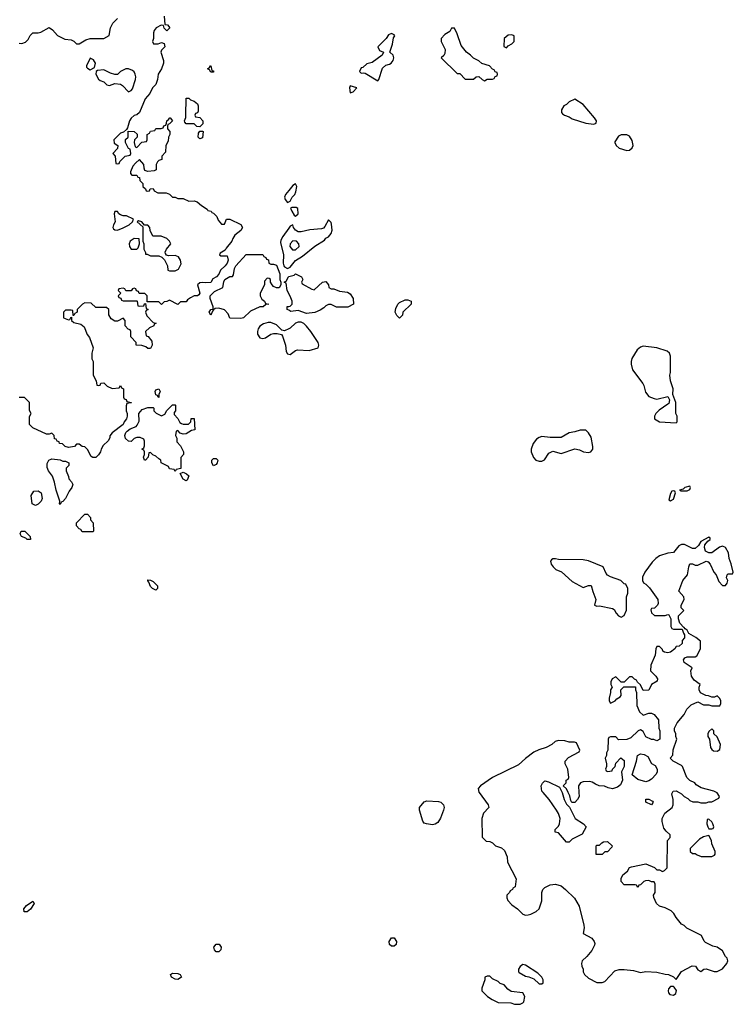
# Model space of a CAD drawing. Header units: inches. Extents: x 2601682 to 2755810, y 449311 to 584050.
# Tile 176 of 256: x 2618035 to 2623248, y 518452 to 525648. Entities that reach past the tile are written whole.
import ezdxf

# ---------------------------------------------------------------- set-up
doc = ezdxf.new("R2010")
doc.units = ezdxf.units.IN
doc.header["$MEASUREMENT"] = 0
for name, color, linetype in [('C6511', 7, 'Continuous'), ('C6512', 7, 'Continuous'), ('C6521', 7, 'Continuous'), ('C6522', 7, 'Continuous')]:
    doc.layers.add(name, color=color, linetype=linetype)

msp = doc.modelspace()

# ---------------------------------------------------------------- linework, layer by layer
at = {"layer": 'C6511', "color": 2, "elevation": 30}
for points in [[(2618067, 519127), (2618065.6, 519150), (2618084.9, 519175.1), (2618130, 519206.8), (2618140.5, 519190), (2618113, 519147), (2618090, 519127)], [(2619470, 518835.3), (2619459, 518850), (2619454, 518870), (2619470, 518891), (2619491, 518891), (2619506, 518870), (2619504.7, 518850), (2619490, 518835.3)], [(2619190, 518634), (2619170, 518635.6), (2619142.9, 518650), (2619136, 518670), (2619150, 518680.5), (2619190, 518678), (2619206, 518670), (2619215.5, 518655.5), (2619217.3, 518650), (2619210, 518644.5)]]:
    msp.add_lwpolyline(points, close=True, dxfattribs=at)
at = {"layer": 'C6512', "color": 2}
for points, elevation in [([(2619090, 525674), (2619094, 525614), (2619114, 525610), (2619132, 525590), (2619110, 525568), (2619090, 525586), (2619086, 525606), (2619067.3, 525607.3), (2619032, 525590), (2619018, 525570), (2619012.7, 525552.7), (2619012, 525510), (2619004.7, 525490), (2619012.7, 525472.7), (2619047.3, 525472.7), (2619070, 525482), (2619090, 525474), (2619094, 525450), (2619070, 525426), (2619064.7, 525410), (2619086, 525350), (2619086, 525330), (2619070.5, 525289.5), (2619046, 525250), (2619042, 525210), (2619030, 525175.3), (2619004.7, 525150), (2618986, 525110), (2618951, 525070), (2618910.7, 524969.3), (2618890, 524954), (2618871.1, 524948.9), (2618850, 524928), (2618838, 524910), (2618822, 524858), (2618814, 524846), (2618792.7, 524827.3), (2618770, 524818), (2618722, 524770), (2618724.7, 524744.7), (2618752, 524730), (2618750, 524706), (2618714, 524670), (2618731.6, 524651.6), (2618738, 524598), (2618750, 524594), (2618762, 524598), (2618767.3, 524612.7), (2618806, 524650), (2618842, 524658), (2618846, 524670), (2618842, 524702), (2618830, 524706), (2618808, 524750), (2618808.4, 524771.6), (2618826, 524790), (2618826, 524834), (2618870, 524832), (2618892.7, 524812.7), (2618894, 524790), (2618874, 524770), (2618872, 524750), (2618878, 524718), (2618890, 524714), (2618927.3, 524752.7), (2618962, 524758), (2618966, 524770), (2618966, 524810), (2618982, 524818), (2618990, 524834), (2619022, 524838), (2619030, 524852), (2619067.3, 524852.7), (2619082, 524858), (2619088, 524872), (2619102, 524878), (2619108, 524892), (2619108.7, 524910), (2619122, 524918), (2619130.7, 524930.7), (2619134, 524930), (2619152, 524910), (2619130, 524886), (2619118, 524882), (2619114, 524870), (2619114, 524850), (2619131.6, 524831.6), (2619132, 524810), (2619122, 524790), (2619119.6, 524760.4), (2619102, 524730), (2619099.6, 524680.4), (2619074, 524650), (2619072.7, 524627.3), (2619050, 524618), (2619042, 524610), (2619032, 524590), (2619032, 524550), (2619016.9, 524543.1), (2618970, 524538), (2618950, 524546), (2618943.1, 524563.1), (2618942, 524590), (2618910, 524626), (2618879.6, 524600.4), (2618862, 524578), (2618843.6, 524536.4), (2618843.6, 524523.6), (2618852.7, 524512.7), (2618891.6, 524511.6), (2618898, 524498), (2618910, 524494), (2618912.7, 524472.7), (2618934, 524450), (2618934, 524430), (2618952.7, 524412.7), (2618958, 524398), (2618970, 524394), (2618982, 524398), (2618987.3, 524412.7), (2619010, 524414), (2619018, 524398), (2619043.6, 524383.6), (2619103.6, 524383.6), (2619130, 524372), (2619150, 524352), (2619170, 524351.3), (2619190, 524342), (2619230, 524342), (2619270, 524322), (2619310, 524324.7), (2619330, 524318), (2619362, 524290), (2619403.6, 524263.6), (2619410, 524254), (2619434, 524250), (2619438, 524238), (2619450, 524234), (2619474, 524210), (2619483.6, 524183.6), (2619510, 524154), (2619530, 524154), (2619546, 524190), (2619569.1, 524190.9), (2619651, 524151), (2619662, 524130), (2619650, 524108.7), (2619607.3, 524072.7), (2619591, 524050), (2619584.7, 524030), (2619542, 523978), (2619536, 523964), (2619498, 523942), (2619494, 523930), (2619503.6, 523923.6), (2619550, 523922), (2619558.8, 523890), (2619550.5, 523869.5), (2619534.8, 523850), (2619501.4, 523818.6), (2619490, 523788), (2619472, 523770), (2619446, 523754), (2619430, 523728.7), (2619390, 523724), (2619372, 523728), (2619350, 523726), (2619334, 523710), (2619351.3, 523650), (2619343.6, 523636.4), (2619334, 523630), (2619310, 523629), (2619283.5, 523616.5), (2619259.6, 523600.4), (2619250, 523586), (2619210, 523586), (2619190, 523566), (2619130, 523598), (2619110, 523588), (2619090, 523586), (2619070, 523566), (2619050, 523586), (2618966, 523586), (2618966, 523630), (2618950, 523646), (2618907.3, 523647.3), (2618902, 523662), (2618887.3, 523667.3), (2618882, 523682), (2618870, 523686), (2618858, 523682), (2618850, 523666), (2618810, 523666), (2618802, 523682), (2618790, 523686), (2618758, 523682), (2618754, 523670), (2618774, 523650), (2618754, 523630), (2618758, 523618), (2618772.7, 523612.7), (2618778, 523598), (2618790, 523594), (2618890, 523594), (2618894, 523590), (2618898, 523558), (2618910, 523554), (2618942, 523558), (2618947.3, 523572.7), (2618954, 523574), (2618958, 523538), (2618972, 523530), (2618958, 523522), (2618954, 523510), (2618963.6, 523483.6), (2619010, 523434), (2619032, 523430), (2619018, 523422), (2619014, 523410), (2618983.6, 523396.4), (2618954, 523370), (2618958, 523338), (2618972.7, 523332.7), (2618999.6, 523299.6), (2619002, 523270), (2618990, 523246), (2618970, 523246), (2618956.4, 523256.4), (2618927.3, 523267.3), (2618886, 523270), (2618886, 523290), (2618846, 523330), (2618846, 523370), (2618842, 523382), (2618827.3, 523387.3), (2618806, 523410), (2618806, 523450), (2618790, 523466), (2618750, 523446), (2618730, 523446), (2618702, 523462), (2618686, 523490), (2618686, 523530), (2618670, 523546), (2618590, 523546), (2618556.4, 523576.4), (2618510, 523578), (2618494, 523570), (2618454, 523530), (2618454, 523510), (2618438, 523502), (2618430, 523486), (2618426, 523486), (2618422, 523522), (2618410, 523526), (2618370, 523526), (2618354, 523510), (2618354, 523470), (2618390, 523454), (2618402, 523458), (2618407.3, 523472.7), (2618414, 523474), (2618414, 523450), (2618430, 523434), (2618482, 523422), (2618504.7, 523404.7), (2618526.4, 523346.4), (2618545.4, 523325.4), (2618571.3, 523250), (2618562, 523210), (2618562, 523170), (2618572, 523150), (2618572, 523050), (2618594, 523010), (2618598, 522978), (2618610, 522974), (2618622, 522978), (2618627.3, 522992.7), (2618650, 522994), (2618674, 522970), (2618710, 522952), (2618762, 522958), (2618770, 522974), (2618778, 522958), (2618794, 522950), (2618794, 522890), (2618798, 522878), (2618812.7, 522872.7), (2618818, 522858), (2618851.6, 522851.6), (2618850, 522848), (2618818, 522842), (2618812.7, 522827.3), (2618811.3, 522790), (2618818.8, 522770), (2618818.8, 522750), (2618814, 522730), (2618798.8, 522710), (2618790.4, 522689.6), (2618711, 522629), (2618692, 522608), (2618692, 522592), (2618682, 522570), (2618644.7, 522535.3), (2618630.7, 522509.3), (2618626, 522490), (2618610, 522468.7), (2618590, 522448.7), (2618570, 522448), (2618556.4, 522456.4), (2618530, 522506), (2618510, 522526), (2618490, 522528), (2618470, 522546), (2618450, 522546), (2618434, 522530), (2618390, 522522), (2618366, 522530), (2618348, 522548), (2618326, 522550), (2618322, 522562), (2618308, 522568), (2618302, 522582), (2618290, 522586), (2618286, 522610), (2618270, 522626), (2618250, 522618), (2618230, 522618), (2618130, 522666), (2618106, 522690), (2618107.3, 522747.3), (2618118, 522770), (2618107.3, 522792.7), (2618106, 522850), (2618070, 522886), (2618030, 522886)], 30), ([(2618030, 525476), (2618050, 525474.8), (2618076, 525484), (2618095.3, 525504.7), (2618110, 525532), (2618130, 525552), (2618170, 525551.3), (2618190, 525556), (2618250, 525591), (2618274.4, 525574.4), (2618310, 525532), (2618365.4, 525505.4), (2618410, 525502), (2618430, 525492), (2618450, 525472), (2618470, 525472), (2618518, 525502), (2618550, 525511.3), (2618650, 525512), (2618688, 525532), (2618697.2, 525590), (2618716, 525624), (2618750, 525656)], 30), ([(2620000, 524400.4), (2619976.3, 524370), (2619968.6, 524351.4), (2619974, 524334), (2619990, 524312), (2620000, 524317)], 34), ([(2620000, 524125.1), (2619956, 524064), (2619943.1, 524036.9), (2619941.1, 524018.9), (2619962.2, 523930), (2619959.4, 523870), (2619965.2, 523850), (2619970, 523842.3), (2619990, 523830.2), (2620000, 523834.3)], 34), ([(2620000, 523646.9), (2619988.4, 523668.4), (2619982, 523722), (2619966, 523730), (2619982, 523738), (2619998, 523770), (2620000, 523770.5)], 30), ([(2620000, 523524.3), (2619988, 523530), (2619988.9, 523551.1), (2620000, 523552.6)], 30), ([(2620000, 523389.4), (2619970, 523374), (2619950, 523378), (2619910, 523417.2), (2619870, 523436), (2619850, 523435.1), (2619815.2, 523424.8), (2619790, 523409.2), (2619778, 523390), (2619772.7, 523370), (2619773, 523350), (2619790, 523322), (2619810, 523318), (2619830, 523323), (2619870, 523350.7), (2619890, 523354.8), (2619914.8, 523354.8), (2619946.8, 523346.8), (2619955.5, 523335.5), (2619977.3, 523270), (2619982.3, 523222.3), (2619990, 523207.3), (2620000, 523204.7)], 34)]:
    msp.add_lwpolyline(points, dxfattribs=dict(at, elevation=elevation))
at = {"layer": 'C6512', "color": 2, "elevation": 30}
for points in [[(2618550, 525366), (2618522, 525310), (2618522, 525302), (2618530, 525294), (2618550, 525282), (2618582, 525298), (2618588, 525330), (2618574.6, 525354.6)], [(2618830, 525288.7), (2618810, 525288.7), (2618772, 525270), (2618750, 525248), (2618730, 525248), (2618698, 525258), (2618650, 525282), (2618602, 525278), (2618594, 525270), (2618592, 525250), (2618610, 525214), (2618623.6, 525203.6), (2618650, 525194), (2618671.1, 525171.1), (2618690, 525166.8), (2618730, 525181), (2618770, 525178), (2618786.8, 525166.8), (2618830, 525122), (2618850, 525132), (2618858, 525142), (2618881.2, 525210), (2618884, 525230), (2618879, 525250), (2618870, 525268), (2618858, 525278)], [(2619430, 525266), (2619422, 525282), (2619406, 525290), (2619422, 525298), (2619428, 525312), (2619432, 525310), (2619438, 525278), (2619450, 525274), (2619450, 525266)], [(2619350, 524866), (2619328.4, 524868.4), (2619310, 524886), (2619250, 524886), (2619240.4, 524900.4), (2619238, 524910), (2619247.3, 524932.7), (2619248.4, 524951.6), (2619250, 525074), (2619270, 525074), (2619283.6, 525063.6), (2619310, 525054), (2619332.7, 525032.7), (2619339.6, 525019.6), (2619339.6, 524980.4), (2619332.7, 524967.3), (2619318, 524962), (2619314, 524950), (2619318, 524938), (2619350, 524934), (2619372, 524910), (2619371.6, 524888.4)], [(2619350, 524778), (2619338, 524790), (2619340.4, 524819.6), (2619350, 524834), (2619370, 524834), (2619374, 524830), (2619370, 524786)], [(2618750, 524246), (2618730, 524246), (2618724.7, 524230), (2618731, 524171), (2618718.8, 524150), (2618716, 524130), (2618720.7, 524120.7), (2618730, 524111.3), (2618750, 524110.8), (2618790, 524127.3), (2618835.3, 524150), (2618858, 524170), (2618866, 524190), (2618814.6, 524214.6), (2618790, 524215.3), (2618770, 524222), (2618758, 524230)], [(2618902, 524178), (2618894, 524170), (2618934, 524134), (2618934, 524030), (2618942, 524010), (2618942, 523970), (2618954, 523946), (2618954, 523934), (2618966, 523934), (2618990, 523922), (2619050, 523922), (2619072.7, 523912.7), (2619092, 523892), (2619114, 523850), (2619118, 523818), (2619130, 523814), (2619170, 523814), (2619190, 523822), (2619195.3, 523824.7), (2619215.3, 523864.7), (2619208.7, 523890), (2619194.6, 523914.6), (2619170, 523924), (2619122, 523922), (2619107.3, 523927.3), (2619100.4, 523940.4), (2619098, 523950), (2619108, 523970), (2619138, 524010), (2619128, 524030), (2619110, 524048), (2619067.3, 524067.3), (2619007.3, 524067.3), (2618988.4, 524108.4), (2618986, 524130), (2618970, 524146), (2618946, 524146), (2618926, 524170)], [(2618870, 524049), (2618841, 524030), (2618834.8, 524010), (2618836, 523990), (2618850, 523971.3), (2618890, 523972), (2618899, 523981), (2618909, 524010), (2618907.3, 524047.3)], [(2619870, 523862), (2619890, 523862), (2619910, 523854), (2619936, 523790), (2619934, 523750), (2619942, 523730), (2619942, 523710), (2619930, 523688), (2619910, 523688), (2619890, 523698), (2619878, 523710), (2619866, 523730), (2619866, 523750), (2619856.4, 523756.4), (2619842, 523758), (2619822, 523738), (2619822, 523710), (2619792, 523650), (2619792, 523630), (2619804.7, 523604.7), (2619822, 523590), (2619830, 523574), (2619854, 523570), (2619832.7, 523567.3), (2619814, 523550), (2619790, 523548.7), (2619722, 523518), (2619670, 523468.7), (2619650, 523464), (2619570, 523468), (2619558, 523498), (2619530, 523528), (2619490, 523539), (2619463.6, 523536.4), (2619451.6, 523528.4), (2619442, 523518), (2619430, 523488), (2619418, 523510), (2619430, 523531.3), (2619447.3, 523532.7), (2619448.7, 523550), (2619425.6, 523610), (2619426.6, 523630), (2619458.9, 523661.1), (2619519, 523690), (2619526.6, 523733.4), (2619534, 523750), (2619570, 523771), (2619588.4, 523771.6), (2619596.4, 523783.6), (2619604, 523830), (2619614, 523850), (2619690, 523931), (2619810, 523931.3), (2619818, 523918), (2619834, 523910), (2619838, 523898), (2619852.7, 523892.7), (2619854, 523870)], [(2619050, 522886), (2619042, 522902), (2619030, 522906), (2619025.2, 522930), (2619030, 522942), (2619050, 522951), (2619062, 522930), (2619052, 522910)], [(2619230, 522691.3), (2619268, 522692), (2619286, 522710), (2619287.3, 522732.7), (2619310, 522734), (2619314, 522650), (2619290, 522645.2), (2619250, 522622), (2619230, 522618), (2619207.3, 522627.3), (2619190, 522646), (2619178, 522642), (2619174, 522610), (2619182, 522590), (2619183.6, 522563.6), (2619210, 522534), (2619232, 522490), (2619232, 522470), (2619212.7, 522447.3), (2619212, 522368), (2619178, 522362), (2619170, 522346), (2619162, 522362), (2619130, 522366), (2619122, 522382), (2619068.9, 522408.9), (2619066, 522430), (2619050, 522438), (2619030, 522458), (2619008, 522468), (2618990, 522486), (2618978, 522482), (2618974, 522450), (2618954, 522430), (2618946, 522430), (2618938, 522450), (2618946, 522470), (2618946, 522490), (2618942, 522502), (2618926, 522510), (2618942, 522518), (2618947.3, 522532.7), (2618947.3, 522567.3), (2618942, 522582), (2618915.3, 522595.3), (2618890, 522595.3), (2618870, 522588), (2618850, 522566), (2618830, 522568), (2618808.2, 522588.2), (2618802.9, 522610), (2618809.6, 522630.4), (2618818.7, 522641.3), (2618842, 522658), (2618884.7, 522675.3), (2618894, 522686), (2618906.3, 522713.7), (2618906, 522770), (2618930, 522798.4), (2618970, 522814), (2619010, 522814), (2619014, 522810), (2619014, 522790), (2619031.6, 522771.6), (2619070, 522752), (2619095.3, 522764.7), (2619109.1, 522790.9), (2619150, 522834), (2619170, 522834), (2619174, 522830), (2619172, 522790), (2619163.6, 522776.4), (2619163.6, 522763.6), (2619190, 522734), (2619205.4, 522705.4), (2619216.9, 522696.9)], [(2618350, 522422), (2618370, 522422), (2618394, 522410), (2618394, 522390), (2618374, 522370), (2618374, 522350), (2618392, 522310), (2618392.7, 522292.7), (2618414, 522270), (2618422, 522250), (2618416, 522230), (2618396.8, 522203.2), (2618370, 522148), (2618350, 522126), (2618338, 522122), (2618330, 522106), (2618326, 522110), (2618328, 522130), (2618301.2, 522210), (2618289.3, 522269.3), (2618273.2, 522313.2), (2618246, 522350), (2618236.4, 522376.4), (2618236.4, 522403.6), (2618248.7, 522430), (2618270, 522438), (2618330.9, 522430.9)], [(2619450, 522388), (2619438, 522410), (2619438, 522430), (2619450, 522442), (2619470, 522442), (2619482, 522430), (2619478, 522410), (2619470, 522398)], [(2619250, 522278), (2619228, 522290), (2619207.3, 522332.7), (2619230, 522342), (2619254, 522330), (2619270, 522314), (2619258, 522282)], [(2618150, 522098), (2618126, 522110), (2618118, 522170), (2618138, 522202), (2618170, 522204.7), (2618191, 522190), (2618198, 522150), (2618190.9, 522129.1), (2618170, 522108)], [(2618490, 521906), (2618482, 521922), (2618470, 521926), (2618448.7, 521950), (2618450, 521972), (2618510, 522034), (2618530, 522034), (2618551.3, 522010), (2618552, 521992), (2618572, 521970), (2618574, 521910), (2618570, 521906)], [(2618110, 521848), (2618090, 521849), (2618079, 521859), (2618048, 521870), (2618038, 521890), (2618046, 521910), (2618071.1, 521911.1), (2618111.3, 521870), (2618114, 521850)], [(2619030, 521478), (2619006, 521490), (2618990, 521506), (2618978, 521538), (2618970, 521546), (2618970, 521554), (2618990, 521552), (2619010, 521542), (2619042, 521510), (2619042, 521490)]]:
    msp.add_lwpolyline(points, close=True, dxfattribs=at)
at = {"layer": 'C6521', "color": 2}
for points, elevation in [([(2621050, 519763.7), (2621006, 519770), (2620990, 519775.3), (2620979, 519790), (2620955.3, 519870), (2620955.3, 519890), (2620990, 519931), (2621010, 519938.8), (2621093.7, 519933.7), (2621112, 519930), (2621130.7, 519910.7), (2621134.8, 519890), (2621130.9, 519870.9), (2621108.5, 519811.5), (2621090, 519781.2), (2621070, 519769.3)], 30), ([(2622650, 519908.7), (2622608, 519930), (2622608.7, 519951.3), (2622630, 519952), (2622656.9, 519936.9), (2622662, 519930)], 34), ([(2623070, 519806), (2623058, 519802), (2623054, 519770), (2623062, 519750), (2623070, 519734), (2623090, 519734), (2623102, 519738), (2623106, 519750), (2623098, 519770), (2623090, 519786)], 34), ([(2623070, 519686), (2623030, 519675.3), (2623002, 519658), (2622934, 519590), (2622934, 519570), (2622950, 519554), (2622970, 519554), (2622983.6, 519543.6), (2623012.7, 519532.7), (2623090, 519532), (2623110, 519542), (2623115.3, 519550), (2623115.3, 519570), (2623090, 519626), (2623088, 519650)], 34), ([(2622290, 519546), (2622247.3, 519547.3), (2622246, 519610), (2622250, 519614), (2622270, 519614), (2622287.3, 519632.7), (2622300.4, 519639.6), (2622330, 519642), (2622362, 519610), (2622359.6, 519600.4), (2622330, 519566), (2622310, 519566)], 34), ([(2620750, 518876.2), (2620736.2, 518890), (2620734.5, 518910), (2620750, 518938.8), (2620770, 518937.3), (2620788, 518910), (2620785.5, 518890), (2620770, 518876.2)], 30), ([(2621710, 518742.7), (2621690.5, 518729.5), (2621678.8, 518710), (2621678, 518690), (2621684.5, 518684.5), (2621730, 518657.3), (2621754, 518654), (2621790, 518638), (2621830, 518602), (2621850, 518602), (2621858, 518610), (2621858, 518630), (2621848, 518650), (2621820.4, 518680.4), (2621730, 518738)], 34), ([(2621470, 518658), (2621450, 518658), (2621434, 518650), (2621432, 518630), (2621412, 518570), (2621412, 518550), (2621452, 518510), (2621486.4, 518486.4), (2621530, 518464.7), (2621623.6, 518463.6), (2621650, 518452), (2621690, 518452), (2621710, 518462), (2621718, 518470), (2621724, 518510), (2621710, 518535.3), (2621626, 518546), (2621602, 518562), (2621573.6, 518593.6), (2621544.7, 518604.7), (2621530, 518618), (2621490, 518638)], 34), ([(2622810, 518582), (2622790, 518582), (2622775.3, 518564.7), (2622771, 518550), (2622775.3, 518535.3), (2622784.9, 518524.9), (2622810, 518518.8), (2622828.7, 518530), (2622833.2, 518553.2), (2622817.2, 518577.2)], 34)]:
    msp.add_lwpolyline(points, close=True, dxfattribs=dict(at, elevation=elevation))
at = {"layer": 'C6521', "color": 2, "elevation": 34}
for points in [[(2621391.5, 520000), (2621458, 519910), (2621462, 519890), (2621422, 519850), (2621412, 519810), (2621412.7, 519672.7), (2621443.6, 519643.6), (2621470, 519642), (2621490, 519632), (2621511.1, 519611.1), (2621555.3, 519595.3), (2621577.3, 519577.3), (2621596, 519530), (2621598, 519490), (2621662, 519370), (2621654, 519310), (2621638, 519302), (2621634, 519290), (2621618, 519282), (2621614, 519270), (2621594, 519250), (2621594, 519230), (2621602, 519210), (2621630, 519178), (2621670.6, 519150.6), (2621710, 519111.3), (2621730, 519104.7), (2621750, 519106), (2621770, 519111), (2621808, 519130), (2621828.7, 519150), (2621848.4, 519208.4), (2621848.7, 519270), (2621855.3, 519290), (2621870, 519304.7), (2621910, 519326), (2621950, 519330.8), (2621990, 519317.3), (2622022.8, 519290), (2622087.9, 519227.9), (2622121, 519170), (2622156, 519030), (2622158, 519010), (2622152, 518970), (2622215.2, 518935.2), (2622231.3, 518910), (2622235.3, 518895.3), (2622234.8, 518885.2), (2622214, 518846), (2622178.5, 518801.5), (2622144.7, 518770), (2622138, 518750), (2622141, 518730), (2622151.3, 518710), (2622152, 518690), (2622162, 518670), (2622190, 518642), (2622250, 518612), (2622290, 518611.3), (2622310, 518618), (2622383.2, 518696.8), (2622413.6, 518706.4), (2622450, 518706.8), (2622518, 518698), (2622570, 518684.7), (2622610, 518691), (2622690, 518686.8), (2622750, 518671.3), (2622774, 518670), (2622810, 518654), (2622830, 518634), (2622869.3, 518690.7), (2622946.3, 518733.7), (2622970.7, 518730.7), (2622990, 518704.7), (2623010, 518691.3), (2623032.1, 518707.9), (2623050, 518710.6), (2623109.4, 518690.6), (2623130, 518693), (2623170, 518710.7), (2623201.2, 518750), (2623209, 518770), (2623202, 518790), (2623190, 518802), (2623170, 518842), (2623130, 518868.7), (2623098, 518878), (2623044.7, 518904.7), (2623034.6, 518914.6), (2623014.6, 518954.6), (2622909.1, 519009.1), (2622890, 519028), (2622870, 519038), (2622830, 519086), (2622814.6, 519114.6), (2622794.6, 519134.6), (2622750, 519158), (2622709.1, 519169.1), (2622688, 519190), (2622667.3, 519232.7), (2622666, 519250), (2622678, 519270), (2622678, 519330), (2622670, 519346), (2622650, 519346), (2622630, 519358), (2622605.4, 519354.6), (2622594, 519350), (2622570, 519326), (2622558, 519322), (2622550, 519306), (2622542, 519322), (2622530, 519326), (2622450, 519326), (2622428, 519350), (2622428.4, 519371.6), (2622442, 519398), (2622474.6, 519425.4), (2622490, 519452), (2622503.1, 519456.9), (2622610, 519478), (2622671.6, 519451.6), (2622690, 519434), (2622710, 519434), (2622730, 519422), (2622746, 519430), (2622766, 519450), (2622768, 519650), (2622786, 519670), (2622786, 519690), (2622756.4, 519716.4), (2622740.4, 519740.4), (2622728.9, 519788.9), (2622728.7, 519810), (2622748, 519850), (2622802, 519890), (2622808, 519910), (2622808, 519950), (2622798, 519990), (2622803.2, 520000)], [(2621997, 520000), (2622012, 519950), (2622030, 519914), (2622052, 519892), (2622092, 519810), (2622154, 519770), (2622174, 519750), (2622143.6, 519696.4), (2622070, 519658), (2622050, 519638), (2622030, 519638), (2621970, 519706), (2621946, 519710), (2621946, 519730), (2621970, 519754), (2621978, 519770), (2621982, 519810), (2621970, 519846), (2621955.3, 519870), (2621902, 519950), (2621858, 520000)], [(2622120.5, 520000), (2622122, 519970), (2622110.9, 519949.1), (2622090, 519928), (2622067.3, 519927.3), (2622060.4, 519940.4), (2622054.6, 519974.6), (2622042.4, 520000)], [(2622852.7, 520000), (2622870, 519991.3), (2622890, 519972), (2622916.9, 519956.9), (2622930, 519942), (2622952.7, 519932.7), (2622990, 519932), (2623010, 519924.7), (2623050, 519924.7), (2623070, 519932), (2623090, 519932), (2623142, 519958), (2623146, 519970), (2623130, 519998), (2623126, 520000)]]:
    msp.add_lwpolyline(points, dxfattribs=at)
at = {"layer": 'C6522', "color": 2}
for points, elevation in [([(2621210, 525586), (2621190, 525586), (2621176.9, 525563.1), (2621139.6, 525540.4), (2621114, 525510), (2621114, 525490), (2621142, 525430), (2621139.6, 525400.4), (2621132.7, 525387.3), (2621114, 525370), (2621230, 525254), (2621250, 525254), (2621290, 525214), (2621350, 525214), (2621368.4, 525231.6), (2621390, 525232), (2621414, 525210), (2621430, 525202), (2621450, 525214), (2621490, 525214), (2621502, 525218), (2621507.3, 525232.7), (2621522, 525238), (2621526, 525250), (2621522, 525262), (2621507.3, 525267.3), (2621502, 525282), (2621490, 525286), (2621466, 525310), (2621410, 525328), (2621390, 525348), (2621350, 525368), (2621328, 525390), (2621298, 525410), (2621260.2, 525460.2), (2621230, 525546)], 34), ([(2620750, 525548), (2620730, 525538), (2620711.3, 525510), (2620651.3, 525450), (2620662.8, 525422.8), (2620691.3, 525410), (2620682, 525390), (2620610, 525335.3), (2620570, 525326), (2620542, 525298), (2620530, 525295.3), (2620518, 525270), (2620530, 525258), (2620550, 525261), (2620558, 525258), (2620650, 525202), (2620658, 525210), (2620686.3, 525293.7), (2620710, 525316), (2620737.2, 525322.8), (2620748, 525330), (2620762, 525350), (2620768.7, 525370), (2620762, 525390), (2620738, 525410), (2620759, 525470), (2620764.7, 525515.3), (2620775.3, 525530), (2620770, 525538)], 34), ([(2621630, 525538), (2621603.6, 525536.4), (2621574, 525510), (2621572.7, 525452.7), (2621590, 525442), (2621603.1, 525456.9), (2621630, 525472), (2621648, 525490), (2621646, 525530)], 34), ([(2620450, 525166), (2620444.7, 525150), (2620450, 525114), (2620470, 525122), (2620498, 525150)], 34), ([(2622090, 525068), (2622050, 525048), (2622030, 525028), (2622010, 525018), (2621992, 524990), (2621992, 524970), (2621999.6, 524959.6), (2622014, 524950), (2622050, 524938), (2622070, 524924.7), (2622170, 524891.3), (2622230, 524884.7), (2622247.3, 524892.7), (2622248, 524910), (2622234, 524930), (2622150, 525028.7)], 34), ([(2622470, 524808), (2622430, 524808), (2622410, 524798), (2622383.6, 524756.4), (2622382, 524750), (2622392, 524730), (2622414, 524710), (2622470, 524692), (2622490, 524694), (2622508.4, 524711.6), (2622515.3, 524730), (2622510, 524766), (2622490, 524798)], 34), ([(2620023.6, 524276.4), (2620014, 524270), (2620022, 524250), (2620039.6, 524219.6), (2620050, 524212), (2620068, 524230), (2620067.3, 524267.3), (2620054.6, 524274.6)], 34), ([(2620030, 524032.7), (2620010.8, 524010), (2620008.2, 523990), (2620026.6, 523966.6), (2620050, 523965.5), (2620077.2, 523990), (2620074, 524010), (2620058, 524030)], 38), ([(2620810, 523468), (2620790, 523486), (2620778, 523510), (2620783.1, 523536.9), (2620798, 523570), (2620810, 523582), (2620850, 523602), (2620870, 523602), (2620894, 523590), (2620894, 523570), (2620834, 523510), (2620831.6, 523488.4)], 30), ([(2622590, 523261.2), (2622570, 523254), (2622545.8, 523234.2), (2622507.5, 523172.5), (2622500.7, 523150), (2622500.7, 523130), (2622510.8, 523090), (2622586, 522990), (2622594.8, 522974.8), (2622605.8, 522925.8), (2622630, 522894.8), (2622670, 522878.8), (2622690, 522876), (2622770, 522894), (2622782, 522870), (2622776, 522844), (2622770, 522838), (2622706.4, 522793.6), (2622682, 522770), (2622672, 522750), (2622672, 522730), (2622708, 522708), (2622830, 522702), (2622838, 522710), (2622838, 522750), (2622828, 522770), (2622828, 522850), (2622806, 522910), (2622808, 522950), (2622788.7, 523010), (2622784, 523050), (2622788.7, 523070), (2622788.7, 523190), (2622782, 523210), (2622764.7, 523224.7), (2622690, 523249.2)], 34), ([(2622130, 522649.3), (2622090, 522636), (2622050, 522629), (2621990, 522594), (2621910, 522594), (2621850, 522601.2), (2621830, 522594), (2621810, 522582), (2621786.8, 522550), (2621770.8, 522510), (2621770.8, 522490), (2621788.3, 522448.3), (2621806, 522430), (2621830, 522422.8), (2621850, 522422.8), (2621869.2, 522430.8), (2621900.9, 522479.1), (2621930, 522494.8), (2621990, 522477.3), (2622090, 522511), (2622123.5, 522503.5), (2622154, 522490), (2622190, 522484), (2622208, 522490), (2622221.2, 522510), (2622222.7, 522530), (2622210, 522598), (2622189.3, 522629.3), (2622170, 522648.7)], 34), ([(2622930, 522238), (2622894, 522230), (2622882, 522218), (2622854, 522210), (2622864.7, 522204.7), (2622910, 522204.7), (2622930, 522214), (2622935.3, 522230)], 34), ([(2622810, 522206), (2622798, 522202), (2622790, 522186), (2622778, 522138), (2622790, 522132), (2622810, 522144.7), (2622826, 522190), (2622822, 522202)], 34), ([(2621950, 521708.7), (2621930, 521708), (2621919.6, 521700.4), (2621912, 521690), (2621918, 521670), (2621931.3, 521650), (2621952, 521630), (2621993.7, 521613.7), (2622070, 521542), (2622150, 521498), (2622190, 521512), (2622210, 521512), (2622221, 521470), (2622244.7, 521410), (2622234, 521370), (2622250, 521362), (2622270, 521364.7), (2622364.7, 521344.7), (2622376.9, 521336.9), (2622392, 521310), (2622410, 521292), (2622430, 521282), (2622450, 521294), (2622467.3, 521332.7), (2622468.7, 521430), (2622476.4, 521456.4), (2622478, 521490), (2622462, 521522), (2622450, 521526), (2622426, 521550), (2622350, 521575.3), (2622330, 521588), (2622320.2, 521600.2), (2622298, 521650), (2622190, 521693.2), (2622150, 521701.2), (2621970, 521704)], 34), ([(2623090, 520466), (2623070, 520446), (2623062, 520430), (2623062, 520410), (2623074, 520390), (2623082, 520330), (2623090, 520314), (2623103.6, 520303.6), (2623130, 520302), (2623150, 520314), (2623155.3, 520350), (2623130, 520406), (2623106, 520430), (2623106, 520450)], 34), ([(2622610, 520078), (2622550, 520095.3), (2622508, 520130), (2622542, 520230), (2622548, 520270), (2622570, 520282), (2622596.9, 520276.9), (2622623.6, 520263.6), (2622651.6, 520211.6), (2622676.9, 520196.9), (2622691.1, 520171.1), (2622691.3, 520150), (2622685.4, 520134.6), (2622650, 520098), (2622630, 520086)], 34)]:
    msp.add_lwpolyline(points, close=True, dxfattribs=dict(at, elevation=elevation))
for points, elevation in [([(2620000, 524317), (2620010, 524322), (2620026, 524350), (2620043.7, 524370), (2620052.3, 524390), (2620059, 524430), (2620050, 524448), (2620030, 524435.3), (2620010, 524413.2), (2620000, 524400.4)], 34), ([(2620000, 523834.3), (2620010, 523838.5), (2620050, 523888.5), (2620101.1, 523918.9), (2620190, 523993), (2620262, 524038), (2620270, 524052), (2620290, 524062), (2620310, 524084.7), (2620317.2, 524110), (2620313.6, 524153.6), (2620310, 524166), (2620290, 524186), (2620263.5, 524136.5), (2620254.8, 524125.2), (2620239.8, 524120.2), (2620153.3, 524113.3), (2620090, 524097.6), (2620070, 524098.5), (2620049.5, 524110), (2620035.6, 524130), (2620030, 524148.7), (2620010, 524139), (2620000, 524125.1)], 34), ([(2620000, 523770.5), (2620039, 523781), (2620050, 523790.8), (2620094, 523770), (2620102, 523750), (2620094, 523730), (2620098, 523718), (2620170, 523678), (2620186, 523674), (2620246, 523730), (2620270, 523734), (2620291.6, 523711.6), (2620294, 523690), (2620310, 523682), (2620330, 523682), (2620370, 523664.7), (2620430, 523656), (2620450, 523644.7), (2620472, 523610), (2620474, 523570), (2620431.6, 523548.4), (2620350, 523548), (2620310, 523566), (2620290, 523566), (2620270, 523558), (2620256.9, 523543.1), (2620230, 523526), (2620190, 523508), (2620130, 523502), (2620070, 523522), (2620016.4, 523516.4), (2620000, 523524.3)], 30), ([(2620000, 523552.6), (2620010, 523554), (2620026, 523570), (2620026, 523590), (2620016.4, 523616.4), (2620000, 523646.9)], 30), ([(2620000, 523204.7), (2620010, 523202), (2620049.5, 523230.5), (2620064.8, 523235.2), (2620149.3, 523230.7), (2620215.3, 523250), (2620221.2, 523270), (2620214.5, 523290), (2620161.5, 523370), (2620130, 523408.3), (2620110, 523426.9), (2620090, 523437.4), (2620070, 523438), (2620050.3, 523429.7), (2620010, 523394.5), (2620000, 523389.4)], 34), ([(2623126, 520000), (2623106, 520010), (2623013.6, 520033.6), (2622976.4, 520056.4), (2622966, 520070), (2622930, 520088), (2622908, 520110), (2622878, 520190), (2622870, 520198), (2622808.4, 520228.4), (2622786, 520250), (2622807.3, 520272.7), (2622808.9, 520311.1), (2622835.3, 520390), (2622828, 520410), (2622828, 520430), (2622818, 520450), (2622818, 520470), (2622838, 520510), (2622888, 520570), (2622908, 520610), (2622940.2, 520639.8), (2622990, 520662), (2623030, 520642), (2623070, 520642), (2623090, 520634), (2623150, 520634), (2623158, 520650), (2623158, 520670), (2623150, 520686), (2623130, 520706), (2623110, 520698), (2623090, 520698), (2623067.3, 520707.3), (2623048.4, 520708.4), (2623008.9, 520728.9), (2622998, 520750), (2622998, 520770), (2623006, 520790), (2622962, 520822), (2622942, 520850), (2622938, 520890), (2622948, 520910), (2622889.3, 520949.3), (2622884, 520970), (2622894.6, 520985.4), (2622910, 520991.3), (2622968.4, 520991.6), (2622980.4, 520999.6), (2623008, 521050), (2623007.3, 521107.3), (2622973.6, 521133.6), (2622923.1, 521163.1), (2622910, 521186), (2622895.3, 521195.3), (2622890, 521206), (2622886, 521206), (2622858, 521238), (2622848, 521270), (2622848.4, 521291.6), (2622886, 521330), (2622866, 521350), (2622868, 521370), (2622888, 521410), (2622886, 521430), (2622848.9, 521471.1), (2622879, 521550), (2622914, 521590), (2622922, 521650), (2622930, 521671.3), (2622950, 521672), (2622970, 521662), (2622990, 521662), (2623050, 521691.3), (2623065.4, 521685.4), (2623078, 521670), (2623106, 521610), (2623122.8, 521590), (2623142, 521542), (2623170, 521512), (2623190, 521512), (2623202, 521530), (2623208, 521550), (2623198, 521570), (2623202, 521590), (2623210, 521598), (2623242, 521598), (2623248, 521610), (2623232.1, 521672.1), (2623217.2, 521710), (2623212.1, 521752.1), (2623191.9, 521791.9), (2623170, 521801.2), (2623146.8, 521793.2), (2623090, 521752.7), (2623070, 521752.7), (2623045.1, 521765.1), (2623038, 521790), (2623041.2, 521810), (2623062, 521838), (2623078, 521850), (2623078, 521858), (2623070, 521866), (2623010, 521835.3), (2622994, 521806), (2622970, 521784), (2622950, 521784), (2622892.1, 521812.1), (2622870, 521812.7), (2622850, 521804), (2622810, 521753.2), (2622770, 521749), (2622710, 521728.7), (2622682, 521710), (2622655.3, 521684.7), (2622602, 521610), (2622585.4, 521574.6), (2622584.7, 521550), (2622591.6, 521531.6), (2622610, 521522), (2622636.9, 521496.9), (2622696, 521410), (2622698, 521382), (2622694, 521370), (2622671.6, 521348.4), (2622650, 521346), (2622644.7, 521335.3), (2622650, 521314), (2622672.7, 521292.7), (2622750, 521294), (2622770, 521302), (2622778, 521298), (2622792, 521270), (2622792.7, 521212.7), (2622798, 521198), (2622810, 521194), (2622874, 521194), (2622883.6, 521163.6), (2622892, 521152), (2622892, 521130), (2622874, 521110), (2622874, 521090), (2622851.6, 521068.4), (2622830, 521066), (2622822, 521050), (2622790, 521025.2), (2622770, 521021.2), (2622745.6, 521025.6), (2622734, 521034), (2622730, 521046), (2622710, 521066), (2622690, 521066), (2622682, 521050), (2622676, 521004), (2622644.7, 520930), (2622642, 520890), (2622682, 520850), (2622694, 520830), (2622692.7, 520812.7), (2622651.6, 520788.4), (2622630, 520748), (2622590, 520746), (2622570, 520786), (2622547.3, 520807.3), (2622542, 520822), (2622527.3, 520827.3), (2622510, 520846), (2622490, 520846), (2622450, 520806), (2622430, 520806), (2622390, 520846), (2622362, 520830), (2622354, 520810), (2622354, 520790), (2622362, 520770), (2622352, 520750), (2622352, 520730), (2622342, 520690), (2622342, 520670), (2622350, 520654), (2622386, 520670), (2622396.4, 520683.6), (2622420.4, 520699.6), (2622428, 520710), (2622426, 520750), (2622447.3, 520772.7), (2622532.7, 520772.7), (2622534, 520750), (2622542, 520730), (2622543.6, 520636.4), (2622562, 520590), (2622590, 520564.7), (2622630, 520578.8), (2622650, 520578.8), (2622670.6, 520570.6), (2622701, 520530), (2622704.7, 520470), (2622712, 520450), (2622712, 520390), (2622690, 520378), (2622667.3, 520387.3), (2622650, 520388), (2622610, 520408), (2622590, 520446), (2622570, 520458), (2622554, 520450), (2622499.8, 520400.2), (2622470, 520388), (2622410, 520386), (2622390, 520406), (2622350, 520406), (2622338, 520402), (2622334, 520390), (2622332, 520310), (2622322, 520290), (2622322, 520270), (2622312, 520250), (2622322, 520210), (2622322, 520190), (2622314, 520170), (2622318, 520158), (2622330, 520154), (2622362, 520158), (2622366, 520170), (2622386, 520190), (2622390, 520214), (2622427.3, 520252.7), (2622450, 520234), (2622451.1, 520188.9), (2622432, 520150), (2622438, 520090), (2622424, 520056), (2622402, 520038), (2622366, 520026), (2622334, 520034), (2622307.3, 520047.3), (2622268.9, 520048.9), (2622240.4, 520060.4), (2622216.4, 520076.4), (2622200.4, 520080.4), (2622150, 520079), (2622132, 520070), (2622118, 520050), (2622120.5, 520000)], 34), ([(2622042.4, 520000), (2622030, 520026), (2622006, 520050), (2622026, 520070), (2622026, 520090), (2622042, 520098), (2622046, 520110), (2622038, 520170), (2622019, 520210), (2622019, 520230), (2622043.2, 520256.8), (2622122, 520298), (2622126, 520310), (2622102, 520362), (2622087.3, 520367.3), (2622050, 520368.7), (2622018, 520378), (2621970, 520379), (2621947.1, 520372.9), (2621922, 520350), (2621882, 520330), (2621827.5, 520312.5), (2621790, 520294), (2621730, 520249), (2621678.8, 520201.2), (2621490, 520108.7), (2621402, 520050), (2621384.7, 520030), (2621390, 520002), (2621391.5, 520000)], 34), ([(2621858, 520000), (2621849.2, 520010), (2621845.2, 520050), (2621852.9, 520067.1), (2621870, 520084.7), (2621898, 520078), (2621978, 520038), (2621994, 520010), (2621997, 520000)], 34), ([(2622803.2, 520000), (2622809, 520011), (2622830, 520011.3), (2622852.7, 520000)], 34)]:
    msp.add_lwpolyline(points, dxfattribs=dict(at, elevation=elevation))

doc.saveas('drawing.dxf')
